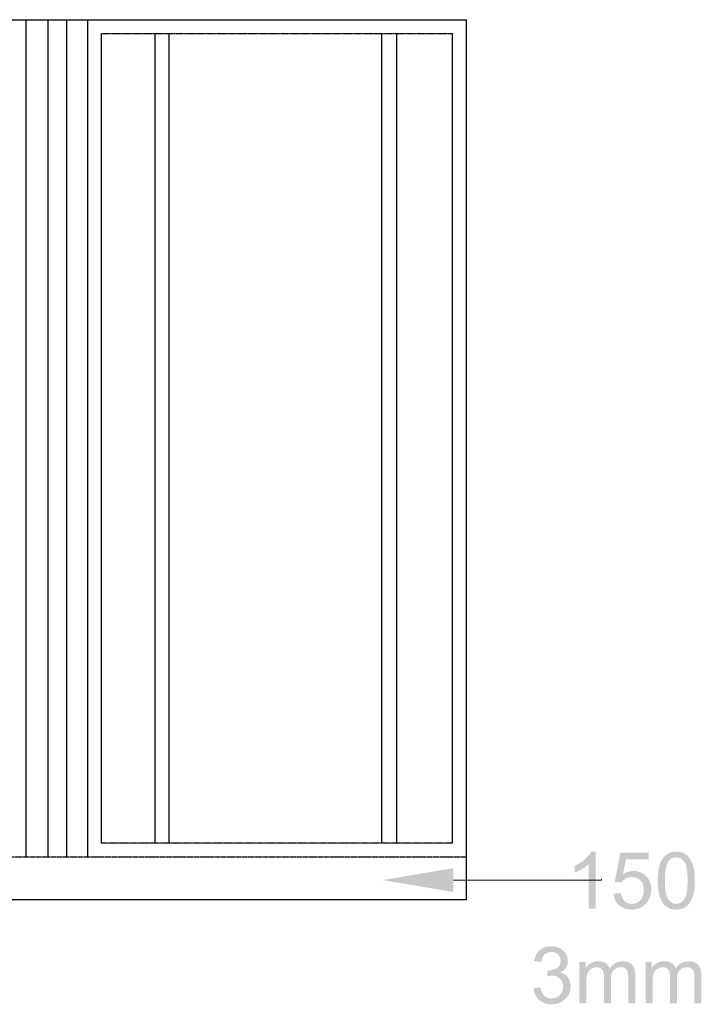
# Model space of a CAD drawing. Header units: millimetres. Extents: x 502444 to 745500, y -417645 to -375189.
# Tile 207 of 208: x 741428 to 743985, y -400599 to -396906. Entities that reach past the tile are written whole.
import ezdxf

# ---------------------------------------------------------------- set-up
doc = ezdxf.new("R2010")
doc.units = ezdxf.units.MM
doc.linetypes.add('PDF_IMPORT', pattern=[1, 0.8, -0.2])
doc.layers.add('PDF2_Geometry', color=7, linetype='Continuous')
doc.layers.add('PDF2_Solid Fills', color=7, linetype='Continuous')

msp = doc.modelspace()

# ---------------------------------------------------------------- hatches: boundary and pattern name
at = {"layer": 'PDF2_Solid Fills', "lineweight": 25, "transparency": 33554559}
for points in [[(743589.13668, -400026.1728), (743572.27366, -400026.1728), (743571.39879, -400027.87068), (743569.23572, -400031.60402), (743566.72826, -400035.36829), (743563.87525, -400039.16441), (743560.67762, -400042.99238), (743557.13468, -400046.85037), (743553.24666, -400050.74111), (743549.01357, -400054.66189), (743548.1487, -400055.42894), (743544.49794, -400058.52989), (743540.7182, -400061.52893), (743536.80857, -400064.42607), (743532.76974, -400067.22038), (743528.60147, -400069.91279), (743524.30376, -400072.50419), (743562.96967, -400073.41228), (743562.96967, -400240.13303), (743589.13668, -400240.13303)], [(743787.42427, -400029.95163), (743681.44801, -400029.95163), (743660.80514, -400139.40305), (743685.37288, -400142.60136), (743686.66346, -400140.6851), (743689.68605, -400136.92083), (743693.14357, -400133.49049), (743697.03637, -400130.39318), (743701.36376, -400127.6298), (743704.88315, -400125.87095), (743709.38979, -400124.16034), (743714.10923, -400122.93834), (743719.04148, -400122.20495), (743724.18733, -400121.9611), (743781.52377, -400121.7036), (743778.26564, -400118.18136), (743775.48611, -400115.52444), (743771.73116, -400112.35616), (743690.89702, -400112.2224), (743702.3816, -400054.95306), (743787.42427, -400054.95306)], [(743891.21995, -400026.1728), (743888.77868, -400026.20829), (743883.48383, -400026.53949), (743878.41328, -400027.22192), (743873.56713, -400028.25466), (743868.94459, -400029.63772), (743864.54635, -400031.37108), (743860.37217, -400033.45476), (743856.42239, -400035.88876), (743852.6961, -400038.67306), (743850.22219, -400040.79223), (743846.93198, -400043.996), (743843.84456, -400047.47547), (743890.92923, -400047.83033), (743893.94921, -400047.95135), (743898.51249, -400048.6265), (743902.87183, -400049.89399), (743907.02634, -400051.75475), (743910.97691, -400054.20876), (743914.72322, -400057.25512), (743918.26502, -400060.89473), (743921.60255, -400065.1276), (743922.58342, -400066.60529), (743924.13048, -400069.33954), (743925.56313, -400072.4041), (743926.88101, -400075.80168), (743928.08402, -400079.52956), (743929.17272, -400083.58955), (743930.14688, -400087.98074), (743931.0064, -400092.70314), (743931.75138, -400097.75675), (743932.38161, -400103.14247), (743932.89707, -400108.85939), (743933.29811, -400114.90844), (743933.58473, -400121.28868), (743933.75693, -400127.99922), (743933.81391, -400135.04279), (743933.7956, -400139.05728), (743933.67299, -400145.89157), (743933.43482, -400152.39647), (743933.08235, -400158.5729), (743932.61386, -400164.42085), (743932.03095, -400169.93941), (743931.33249, -400175.1295), (743930.51926, -400179.99112), (743929.59082, -400184.52335), (743928.54727, -400188.72711), (743927.38862, -400192.60148), (743926.11476, -400196.14737), (743924.72568, -400199.36479), (743923.22183, -400202.25283), (743921.60255, -400204.81239), (743919.60633, -400207.47021), (743916.13948, -400211.39281), (743912.47666, -400214.71123), (743908.61742, -400217.42729), (743904.56244, -400219.53918), (743900.31102, -400221.0478), (743895.86364, -400221.95315), (743891.21995, -400222.25433), (743938.82225, -400222.28891), (743941.68264, -400218.52373), (743944.34445, -400214.4792), (743946.80722, -400210.15534), (743949.0714, -400205.55214), (743951.13688, -400200.67051), (743953.00287, -400195.50953), (743953.39538, -400194.31573), (743954.56335, -400190.43045), (743955.62965, -400186.35317), (743956.5946, -400182.0839), (743957.45776, -400177.62355), (743958.21957, -400172.97212), (743958.87959, -400168.1278), (743959.43828, -400163.09239), (743959.89516, -400157.8659), (743960.25071, -400152.44743), (743960.50457, -400146.83787), (743960.65698, -400141.03541), (743960.7077, -400135.04279), (743960.70577, -400133.78712), (743960.64128, -400127.74991), (743960.4841, -400121.96201), (743960.23513, -400116.42252), (743959.89368, -400111.13142), (743959.46023, -400106.08874), (743958.93476, -400101.29537), (743958.31682, -400096.74949), (743957.60687, -400092.45292), (743956.80479, -400088.40476), (743955.91069, -400084.605), (743954.54516, -400079.66877), (743952.9452, -400074.63701), (743951.19421, -400069.83362), (743949.2924, -400065.26136), (743947.23988, -400060.91748), (743945.0362, -400056.80289), (743942.68183, -400052.9176), (743939.80392, -400048.84669), (743936.61027, -400045.01145), (743933.1639, -400041.50923), (743929.46559, -400038.34095), (743925.51502, -400035.50568), (743921.31183, -400033.00436), (743920.04388, -400032.35651), (743915.76983, -400030.46664), (743911.28367, -400028.92071), (743906.58583, -400027.71873), (743901.67588, -400026.85978), (743896.55392, -400026.34478)], [(743524.30376, -400072.50419), (743519.87731, -400074.99187), (743515.3212, -400077.37855), (743510.63565, -400079.66331), (743510.63565, -400104.95409), (743511.33855, -400104.69204), (743515.40582, -400103.07332), (743519.64074, -400101.21893), (743524.04285, -400099.12706), (743528.61307, -400096.79953), (743533.35094, -400094.23633), (743538.256, -400091.43656), (743539.02169, -400090.98252), (743543.78048, -400088.05445), (743548.23219, -400085.12547), (743552.37725, -400082.1974), (743556.21477, -400079.26933), (743559.74588, -400076.34126), (743562.96967, -400073.41228)], [(743843.84456, -400047.47547), (743840.96028, -400051.23064), (743838.27868, -400055.26061), (743835.80033, -400059.56718), (743833.52454, -400064.14854), (743831.45201, -400069.00652), (743829.58216, -400074.13929), (743829.07045, -400075.68703), (743827.89838, -400079.58506), (743826.82833, -400083.67326), (743825.86008, -400087.95254), (743824.99363, -400092.42199), (743824.2292, -400097.08251), (743823.56656, -400101.93412), (743823.00594, -400106.97499), (743822.54724, -400112.20784), (743822.19056, -400117.62996), (743821.93601, -400123.24406), (743821.78281, -400129.04834), (743821.73208, -400135.04279), (743821.74778, -400138.31844), (743821.8722, -400144.60769), (743822.11936, -400150.70314), (743822.48946, -400156.60205), (743822.98285, -400162.30623), (743823.59931, -400167.8157), (743824.33872, -400173.12954), (743825.2012, -400178.24865), (743826.18697, -400183.17214), (743827.29535, -400187.9), (743828.52713, -400192.43406), (743829.88186, -400196.77157), (743831.35966, -400200.91436), (743832.96075, -400204.86243), (743834.68445, -400208.61487), (743836.53155, -400212.1726), (743838.5016, -400215.53469), (743840.59461, -400218.70116), (743842.81114, -400221.6729), (743844.19339, -400223.35167), (743847.45824, -400226.89484), (743850.92509, -400230.10043), (743854.59428, -400232.96845), (743858.46512, -400235.4998), (743862.53831, -400237.69267), (743866.81349, -400239.54887), (743871.29067, -400241.0675), (743875.96985, -400242.24855), (743880.85114, -400243.09204), (743885.93466, -400243.59794), (743891.21995, -400243.76718), (743894.02484, -400243.72078), (743899.29808, -400243.36683), (743904.35031, -400242.66347), (743909.18236, -400241.61162), (743913.79375, -400240.21128), (743918.18449, -400238.46154), (743922.35492, -400236.36421), (743926.30481, -400233.91657), (743930.0344, -400231.12134), (743932.50501, -400228.98307), (743935.76315, -400225.77566), (743938.82225, -400222.28891), (743891.21995, -400222.25433), (743888.47978, -400222.15151), (743883.94481, -400221.49365), (743879.61231, -400220.22979), (743875.48203, -400218.35994), (743871.55386, -400215.88319), (743867.82792, -400212.79952), (743864.30409, -400209.10895), (743860.98259, -400204.81239), (743860.01514, -400203.37474), (743858.44613, -400200.64412), (743856.99335, -400197.58229), (743855.65682, -400194.19017), (743854.43663, -400190.46775), (743853.3327, -400186.41413), (743852.34465, -400182.02931), (743851.47331, -400177.31418), (743850.71786, -400172.26786), (743850.07865, -400166.89033), (743849.55534, -400161.1825), (743849.14873, -400155.14347), (743848.85813, -400148.77414), (743848.684, -400142.07361), (743848.62588, -400135.04279), (743848.62622, -400134.57418), (743848.69378, -400127.77448), (743848.88042, -400121.26503), (743849.18604, -400115.04583), (743849.61096, -400109.11781), (743850.15508, -400103.48005), (743850.81806, -400098.13345), (743851.60035, -400093.07711), (743852.50161, -400088.31195), (743853.52196, -400083.83704), (743854.66138, -400079.6533), (743855.91989, -400075.75983), (743857.29783, -400072.15661), (743858.7945, -400068.84456), (743860.41061, -400065.82368), (743862.14545, -400063.09215), (743862.38396, -400062.7573), (743865.59137, -400058.7974), (743869.08916, -400055.44622), (743872.87686, -400052.70469), (743876.95459, -400050.57187), (743881.32258, -400049.04869), (743885.98095, -400048.13515), (743890.92923, -400047.83033)], [(743731.16492, -400098.84954), (743727.4615, -400098.95327), (743722.71931, -400099.3964), (743718.02591, -400100.18619), (743713.38176, -400101.32357), (743708.78675, -400102.80854), (743704.24065, -400104.64108), (743699.74367, -400106.8203), (743695.29595, -400109.34711), (743690.89702, -400112.2224), (743771.73116, -400112.35616), (743767.82563, -400109.52089), (743763.76962, -400107.02048), (743759.56336, -400104.85218), (743755.20651, -400103.01781), (743750.69908, -400101.51738), (743746.04151, -400100.34998), (743741.23301, -400099.5165), (743736.27426, -400099.01606)], [(743781.52377, -400121.7036), (743724.18733, -400121.9611), (743726.87939, -400122.01842), (743732.03036, -400122.47974), (743736.90744, -400123.40057), (743741.51098, -400124.77998), (743745.84031, -400126.61981), (743749.89631, -400128.91913), (743753.67844, -400131.67887), (743757.18669, -400134.8972), (743759.86408, -400137.95539), (743762.47039, -400141.65597), (743764.676, -400145.65863), (743766.48056, -400149.9643), (743767.8842, -400154.57296), (743768.88669, -400159.48553), (743769.48825, -400164.70019), (743769.68877, -400170.21784), (743769.65897, -400172.44347), (743769.32504, -400177.8119), (743768.6202, -400182.91737), (743767.54458, -400187.75806), (743766.09852, -400192.33578), (743764.28133, -400196.64964), (743762.09324, -400200.70053), (743759.53458, -400204.48664), (743756.60526, -400208.00979), (743755.01566, -400209.66672), (743751.30326, -400213.00607), (743747.381, -400215.83223), (743743.2489, -400218.14429), (743738.90695, -400219.94226), (743734.35561, -400221.22705), (743729.59443, -400221.99774), (743724.6234, -400222.25433), (743673.7335, -400224.16149), (743677.23208, -400227.48719), (743679.01425, -400229.01219), (743682.69765, -400231.8156), (743686.57634, -400234.3242), (743690.64953, -400236.53709), (743694.918, -400238.45517), (743699.38142, -400240.07843), (743704.03978, -400241.40598), (743708.89332, -400242.43873), (743713.94158, -400243.17666), (743719.18502, -400243.61978), (743724.6234, -400243.76718), (743726.03818, -400243.75626), (743731.25557, -400243.53152), (743736.30292, -400243.01196), (743741.17966, -400242.19942), (743745.88682, -400241.09207), (743750.42372, -400239.69082), (743754.79023, -400237.99476), (743758.98682, -400236.00571), (743763.01303, -400233.72185), (743766.86898, -400231.145), (743770.55488, -400228.27335), (743774.07098, -400225.10779), (743777.41624, -400221.64743), (743780.59157, -400217.89407), (743783.50497, -400214.01606), (743786.15518, -400209.98883), (743788.52673, -400205.83057), (743790.6194, -400201.5431), (743792.43295, -400197.12552), (743793.96727, -400192.57782), (743795.22294, -400187.9), (743796.19938, -400183.09298), (743796.89671, -400178.15585), (743797.31527, -400173.0895), (743797.45471, -400167.89213), (743797.44493, -400166.51454), (743797.21575, -400161.24892), (743796.68391, -400156.15801), (743795.84907, -400151.24089), (743794.71124, -400146.49756), (743793.2704, -400141.92985), (743791.52691, -400137.53592), (743789.48043, -400133.31579), (743787.13128, -400129.27127), (743784.4788, -400125.40054)], [(743683.62859, -400181.992), (743656.15303, -400184.31771), (743656.21012, -400184.88185), (743656.91598, -400190.0774), (743657.932, -400195.0655), (743659.25876, -400199.84522), (743660.89522, -400204.41749), (743662.84264, -400208.78229), (743665.1, -400212.93874), (743667.66752, -400216.88772), (743670.54554, -400220.62833), (743673.7335, -400224.16149), (743724.6234, -400222.25433), (743724.54549, -400222.25433), (743719.45787, -400221.96498), (743714.62651, -400221.11331), (743710.05322, -400219.69841), (743705.73664, -400217.72119), (743701.67722, -400215.18165), (743697.87496, -400212.07979), (743694.98726, -400209.17355), (743692.24948, -400205.68407), (743689.84972, -400201.77786), (743687.78754, -400197.45581), (743686.06316, -400192.71703), (743684.67703, -400187.56243)], [(743374.22493, -400401.15414), (743371.28685, -400404.70277), (743368.60832, -400408.50162), (743366.19002, -400412.55069), (743364.03173, -400416.84999), (743362.1323, -400421.40041), (743360.49357, -400426.20107), (743359.11438, -400431.25285), (743357.99474, -400436.55486), (743384.16176, -400441.20538), (743384.75092, -400437.79324), (743385.99908, -400432.46393), (743387.58117, -400427.57593), (743389.49652, -400423.12741), (743391.7458, -400419.1202), (743394.32857, -400415.55246), (743397.24526, -400412.42603), (743399.97907, -400410.09213), (743403.90394, -400407.47889), (743408.13726, -400405.44616), (743412.67859, -400403.99395), (743417.5277, -400403.12318), (743422.68503, -400402.83201)], [(743422.10383, -400381.32006), (743420.0702, -400381.34372), (743414.84257, -400381.63125), (743409.80284, -400382.24635), (743404.95192, -400383.1881), (743400.28912, -400384.45741), (743395.81444, -400386.05338), (743391.52856, -400387.97692), (743387.43059, -400390.22802), (743383.52141, -400392.80487), (743379.80036, -400395.71019), (743377.42301, -400397.85666), (743374.22493, -400401.15414), (743422.68503, -400402.83201), (743426.33784, -400402.97122), (743431.33776, -400403.66548), (743435.98737, -400404.94389), (743440.28644, -400406.80556), (743444.23588, -400409.25138), (743447.83477, -400412.28045), (743449.46236, -400413.96923), (743452.3827, -400417.73987), (743454.65405, -400421.84081), (743456.27663, -400426.27113), (743457.25023, -400431.02992), (743457.57484, -400436.11811), (743457.46588, -400439.31733), (743456.79278, -400444.35182), (743455.50435, -400448.9523), (743453.60106, -400453.11875), (743451.08267, -400456.84935), (743447.94919, -400460.14684), (743444.20062, -400463.00849), (743442.17654, -400464.2678), (743437.89567, -400466.54802), (743433.45602, -400468.41332), (743428.85782, -400469.86462), (743424.10016, -400470.901), (743419.18372, -400471.52246), (743414.10828, -400471.72992), (743467.61449, -400472.22036), (743471.17494, -400469.03297), (743474.32162, -400465.57442), (743477.05451, -400461.84564), (743478.17938, -400460.03948), (743480.44345, -400455.70651), (743482.20434, -400451.20704), (743483.46228, -400446.53832), (743484.21705, -400441.7031), (743484.46863, -400436.69954), (743484.29439, -400432.36657), (743483.67838, -400427.55409), (743482.61744, -400422.83442), (743481.11086, -400418.20665), (743479.1598, -400413.67078), (743476.7638, -400409.22772), (743476.02837, -400408.05122), (743473.2593, -400404.15137), (743470.1447, -400400.52358), (743466.68456, -400397.16786), (743462.87889, -400394.08419), (743458.72746, -400391.27259), (743454.23094, -400388.73305), (743450.90115, -400387.16256), (743446.40395, -400385.37732), (743441.78573, -400383.91693), (743437.04673, -400382.78046), (743432.1867, -400381.96882), (743427.20566, -400381.48203)], [(743551.48486, -400440.91512), (743528.08009, -400440.91512), (743528.08009, -400595.28029), (743554.24711, -400595.28029), (743554.24711, -400515.19056), (743554.28054, -400511.51273), (743554.49187, -400505.60837), (743554.89746, -400500.15986), (743555.49754, -400495.16722), (743556.2912, -400490.62953), (743557.28004, -400486.54861), (743558.46292, -400482.92173), (743559.5341, -400480.34853), (743561.91964, -400475.95642), (743564.81382, -400472.0866), (743568.21686, -400468.73998), (743572.12785, -400465.91563), (743573.65604, -400465.00664), (743578.08613, -400462.86109), (743551.48486, -400462.57265)], [(743598.29498, -400437.42655), (743594.10135, -400437.55666), (743589.04751, -400438.08532), (743584.19249, -400439.01979), (743579.53629, -400440.36008), (743575.07844, -400442.10618), (743570.81941, -400444.25811), (743568.90042, -400445.41459), (743564.76855, -400448.25622), (743560.96151, -400451.39357), (743557.4784, -400454.82482), (743554.31967, -400458.55178), (743551.48486, -400462.57265), (743578.08613, -400462.86109), (743582.70025, -400461.3279), (743587.49795, -400460.40799), (743592.48012, -400460.10135), (743639.42763, -400458.74923), (743636.89548, -400454.57823), (743633.89644, -400450.82124), (743630.43028, -400447.47826), (743626.49722, -400444.54928), (743622.67824, -400442.38916), (743618.48244, -400440.60302), (743613.94589, -400439.21269), (743609.06926, -400438.22089), (743603.85221, -400437.62491)], [(743689.58846, -400437.42655), (743685.00767, -400437.59579), (743680.31495, -400438.14355), (743675.77738, -400439.07074), (743671.39448, -400440.37646), (743667.16662, -400442.06069), (743663.09343, -400444.12435), (743659.17527, -400446.56653), (743655.4118, -400449.38814), (743651.80334, -400452.58827), (743648.34958, -400456.16692), (743645.0505, -400460.12501), (743641.90644, -400464.46252), (743664.93269, -400464.65087), (743669.20491, -400462.66091), (743673.76899, -400461.23873), (743678.62515, -400460.38615), (743683.77361, -400460.10135), (743729.9634, -400456.71105), (743727.60345, -400453.20883), (743724.91411, -400450.07239), (743721.85206, -400447.26534), (743718.25407, -400444.65482), (743714.31908, -400442.44649), (743710.04685, -400440.63942), (743705.43774, -400439.23362), (743700.49173, -400438.22999), (743695.20871, -400437.62764)], [(743799.48994, -400440.91512), (743776.08494, -400440.91512), (743776.08494, -400595.28029), (743802.25195, -400595.28029), (743802.25195, -400515.19056), (743802.2855, -400511.51273), (743802.49683, -400505.60837), (743802.9023, -400500.15986), (743803.50238, -400495.16722), (743804.29628, -400490.62953), (743805.285, -400486.54861), (743806.46799, -400482.92173), (743807.53906, -400480.34853), (743809.92471, -400475.95642), (743812.81912, -400472.0866), (743816.22136, -400468.73998), (743820.13292, -400465.91563), (743821.66088, -400465.00664), (743826.0912, -400462.86109), (743799.48994, -400462.57265)], [(743846.29993, -400437.42655), (743842.1063, -400437.55666), (743837.05258, -400438.08532), (743832.19745, -400439.01979), (743827.5409, -400440.36008), (743823.08351, -400442.10618), (743818.82437, -400444.25811), (743816.90527, -400445.41459), (743812.77362, -400448.25622), (743808.96647, -400451.39357), (743805.48324, -400454.82482), (743802.32463, -400458.55178), (743799.48994, -400462.57265), (743826.0912, -400462.86109), (743830.70509, -400461.3279), (743835.5029, -400460.40799), (743840.48508, -400460.10135), (743887.43259, -400458.74923), (743884.90044, -400454.57823), (743881.9014, -400450.82124), (743878.43523, -400447.47826), (743874.50217, -400444.54928), (743870.68319, -400442.38916), (743866.4874, -400440.60302), (743861.95096, -400439.21269), (743857.07422, -400438.22089), (743851.85717, -400437.62491)], [(743937.59342, -400437.42655), (743933.01217, -400437.59579), (743928.32002, -400438.14355), (743923.78245, -400439.07074), (743919.39944, -400440.37646), (743915.17157, -400442.06069), (743911.09839, -400444.12435), (743907.18023, -400446.56653), (743903.41675, -400449.38814), (743899.8083, -400452.58827), (743896.35454, -400456.16692), (743893.05545, -400460.12501), (743889.91139, -400464.46252), (743912.93765, -400464.65087), (743917.20987, -400462.66091), (743921.77395, -400461.23873), (743926.63022, -400460.38615), (743931.77857, -400460.10135), (743977.96835, -400456.71105), (743975.60852, -400453.20883), (743972.91907, -400450.07239), (743969.85701, -400447.26534), (743966.25903, -400444.65482), (743962.32404, -400442.44649), (743958.05181, -400440.63942), (743953.44269, -400439.23362), (743948.49669, -400438.22999), (743943.21367, -400437.62764)], [(743409.89224, -400471.43966), (743406.98487, -400494.40472), (743411.39358, -400493.32831), (743416.58663, -400492.31194), (743421.27104, -400491.7014), (743425.44727, -400491.49849), (743477.22899, -400490.36657), (743473.45061, -400487.55315), (743469.34854, -400485.09732), (743464.92367, -400482.99817), (743460.17511, -400481.2557), (743455.10331, -400479.86992), (743459.25338, -400477.78715), (743463.64071, -400475.13933), (743467.61449, -400472.22036), (743414.10828, -400471.72992)], [(743639.42763, -400458.74923), (743592.48012, -400460.10135), (743597.55068, -400460.39616), (743602.5332, -400461.41434), (743606.83783, -400463.15772), (743610.4646, -400465.62719), (743613.41371, -400468.82278), (743614.66335, -400470.71174), (743616.51603, -400474.44416), (743617.95686, -400478.73709), (743618.9863, -400483.59233), (743619.6039, -400489.00899), (743619.80999, -400494.98615), (743619.80999, -400595.28029), (743645.977, -400595.28029), (743645.977, -400505.59745), (743646.05674, -400501.5875), (743646.482, -400495.87421), (743647.27396, -400490.60223), (743648.43272, -400485.77155), (743649.95818, -400481.38218), (743651.84998, -400477.4332), (743654.10882, -400473.92461), (743656.73446, -400470.85823), (743657.26447, -400470.33776), (743660.95231, -400467.21043), (743664.93269, -400464.65087), (743641.90644, -400464.46252), (743641.49232, -400463.33333)], [(743729.9634, -400456.71105), (743683.77361, -400460.10135), (743685.61059, -400460.14684), (743690.64759, -400460.78378), (743695.26865, -400462.1732), (743699.47389, -400464.31693), (743703.47473, -400467.41334), (743706.57898, -400471.09754), (743708.77742, -400475.36407), (743709.38797, -400477.36131), (743710.20233, -400481.29938), (743710.78365, -400486.05817), (743711.13248, -400491.63862), (743711.24918, -400498.03888), (743711.24918, -400595.28029), (743737.27049, -400595.28029), (743737.27049, -400489.31745), (743737.19929, -400485.37483), (743736.81724, -400479.68612), (743736.10581, -400474.36227), (743735.06488, -400469.40239), (743733.69411, -400464.80737), (743731.9935, -400460.57632)], [(743887.43259, -400458.74923), (743840.48508, -400460.10135), (743845.55563, -400460.39616), (743850.53815, -400461.41434), (743854.84279, -400463.15772), (743858.46955, -400465.62719), (743861.41867, -400468.82278), (743862.66831, -400470.71174), (743864.52098, -400474.44416), (743865.96182, -400478.73709), (743866.99126, -400483.59233), (743867.60886, -400489.00899), (743867.81495, -400494.98615), (743867.81495, -400595.28029), (743893.98196, -400595.28029), (743893.98196, -400505.59745), (743894.06169, -400501.5875), (743894.48696, -400495.87421), (743895.27892, -400490.60223), (743896.43768, -400485.77155), (743897.96313, -400481.38218), (743899.85494, -400477.4332), (743902.11377, -400473.92461), (743904.73941, -400470.85823), (743905.26943, -400470.33776), (743908.95727, -400467.21043), (743912.93765, -400464.65087), (743889.91139, -400464.46252), (743889.49727, -400463.33333)], [(743977.96835, -400456.71105), (743931.77857, -400460.10135), (743933.61566, -400460.14684), (743938.65266, -400460.78378), (743943.27372, -400462.1732), (743947.47884, -400464.31693), (743951.47969, -400467.41334), (743954.58394, -400471.09754), (743956.78249, -400475.36407), (743957.39293, -400477.36131), (743958.20729, -400481.29938), (743958.78872, -400486.05817), (743959.13755, -400491.63862), (743959.25414, -400498.03888), (743959.25414, -400595.28029), (743985.27545, -400595.28029), (743985.27545, -400489.31745), (743985.20425, -400485.37483), (743984.82232, -400479.68612), (743984.11077, -400474.36227), (743983.06984, -400469.40239), (743981.69907, -400464.80737), (743979.99846, -400460.57632)], [(743477.22899, -400490.36657), (743425.44727, -400491.49849), (743429.6922, -400491.66318), (743434.66505, -400492.32104), (743439.36175, -400493.48026), (743443.78343, -400495.13992), (743447.92895, -400497.30095), (743451.79945, -400499.96332), (743455.39402, -400503.12615), (743458.0059, -400505.98779), (743460.80568, -400509.80211), (743463.09659, -400513.88576), (743464.87841, -400518.23965), (743466.15091, -400522.86469), (743466.91454, -400527.75906), (743467.16909, -400532.92368), (743467.15567, -400534.1566), (743466.79944, -400539.20656), (743465.96051, -400544.02268), (743464.63842, -400548.60678), (743462.83385, -400552.95794), (743460.54636, -400557.07525), (743457.7757, -400560.95963), (743454.52211, -400564.61107), (743453.9152, -400565.20706), (743450.19916, -400568.44268), (743446.262, -400571.17967), (743442.1042, -400573.41985), (743437.72574, -400575.16232), (743433.12663, -400576.40616), (743428.30733, -400577.15319), (743423.26646, -400577.40159), (743373.10006, -400578.9639), (743376.60227, -400582.34419), (743378.10908, -400583.66719), (743381.81534, -400586.59162), (743385.6979, -400589.2085), (743389.75743, -400591.51693), (743393.99349, -400593.51781), (743398.40653, -400595.21114), (743402.99585, -400596.59692), (743407.76238, -400597.67425), (743412.70498, -400598.44402), (743417.82524, -400598.90535), (743423.12111, -400599.06003), (743426.52756, -400598.99998), (743431.6899, -400598.6715), (743436.69323, -400598.0555), (743441.53847, -400597.15196), (743446.22424, -400595.96181), (743450.7517, -400594.48412), (743455.1206, -400592.71891), (743459.33027, -400590.66617), (743463.38139, -400588.32589), (743467.27373, -400585.699), (743471.00775, -400582.78458), (743474.58321, -400579.58263), (743477.9949, -400576.12682), (743481.21368, -400572.39075), (743484.09353, -400568.51183), (743486.63421, -400564.49097), (743488.83663, -400560.32634), (743490.70011, -400556.01885), (743492.22466, -400551.56942), (743493.41071, -400546.97714), (743494.25783, -400542.24109), (743494.76579, -400537.3631), (743494.93526, -400532.34225), (743494.88681, -400529.57432), (743494.51238, -400524.32145), (743493.76649, -400519.31151), (743492.64912, -400514.54362), (743491.16098, -400510.01776), (743489.30136, -400505.73393), (743487.07028, -400501.69214), (743484.46863, -400497.89329), (743483.81623, -400497.06164), (743480.68412, -400493.53576)], [(743381.5451, -400535.54056), (743355.37809, -400539.02822), (743355.47408, -400539.9545), (743356.19746, -400545.05178), (743357.22951, -400549.95889), (743358.57094, -400554.67493), (743360.22037, -400559.19988), (743362.17894, -400563.53466), (743364.44619, -400567.67836), (743367.0219, -400571.63098), (743369.90675, -400575.39252), (743373.10006, -400578.9639), (743423.26646, -400577.40159), (743418.49743, -400577.15774), (743413.64355, -400576.35338), (743409.06241, -400574.98762), (743404.75356, -400573.05953), (743400.71768, -400570.56912), (743396.95409, -400567.51822), (743395.82968, -400566.46364), (743393.08586, -400563.42001), (743390.57612, -400559.9187), (743388.30136, -400555.95971), (743386.26045, -400551.54213), (743384.45384, -400546.66595), (743382.8822, -400541.3321)]]:
    msp.add_hatch(color=256, dxfattribs=at).paths.add_polyline_path(points)

# ---------------------------------------------------------------- linework, layer by layer
at = {"layer": 'PDF2_Geometry', "color": 116, "lineweight": 30, "true_color": 0x136734}
msp.add_lwpolyline([(719377.61369, -396905.52415), (743103.47761, -396905.52415)], dxfattribs=at)
at = {"layer": 'PDF2_Geometry', "lineweight": 25}
for points in [[(741452.43178, -400047.35627), (741452.43178, -396905.52415)], [(741534.42503, -400047.35627), (741534.42503, -396905.52415)], [(741605.23738, -400047.35627), (741605.23738, -396905.52415)], [(741683.50366, -400047.35627), (741683.50366, -396905.52415)], [(743103.47761, -396905.52415), (743103.47761, -400207.6158)], [(741735.68118, -399995.17875), (741735.68118, -396957.70167)], [(741936.93733, -399995.17875), (741936.93733, -396957.70167)], [(741989.11485, -399995.17875), (741989.11485, -396957.70167)], [(742786.68552, -399995.17875), (742786.68552, -396957.70167)], [(742842.59, -399995.17875), (742842.59, -396957.70167)], [(743051.30009, -399995.17875), (743051.30009, -396957.70167)]]:
    msp.add_lwpolyline(points, dxfattribs=at)
at = {"layer": 'PDF2_Geometry', "linetype": 'PDF_IMPORT', "lineweight": 25, "ltscale": 0.42772}
for points in [[(741735.68118, -396957.70167), (743051.30009, -396957.70167)], [(743051.30009, -399995.17875), (741735.68118, -399995.17875)]]:
    msp.add_lwpolyline(points, dxfattribs=at)
at = {"layer": 'PDF2_Geometry', "linetype": 'PDF_IMPORT', "lineweight": 25, "ltscale": 7.886829}
msp.add_lwpolyline([(743103.47761, -400047.35627), (719377.61369, -400047.35627)], dxfattribs=at)
at = {"layer": 'PDF2_Geometry', "lineweight": 9}
msp.add_lwpolyline([(743055.02705, -400133.07648), (743610.34495, -400133.07648), (743610.34495, -400129.34952)], dxfattribs=at)
at = {"layer": 'PDF2_Geometry', "lineweight": 30}
msp.add_lwpolyline([(743103.47761, -400207.6158), (719239.71595, -400207.6158)], dxfattribs=at)
at = {"layer": 'PDF2_Solid Fills', "lineweight": 25, "transparency": 33554559}
msp.add_solid([(743055.02705, -400177.80007), (742790.41248, -400133.07648), (743055.02705, -400088.3529)], dxfattribs=at)

doc.saveas('drawing.dxf')
